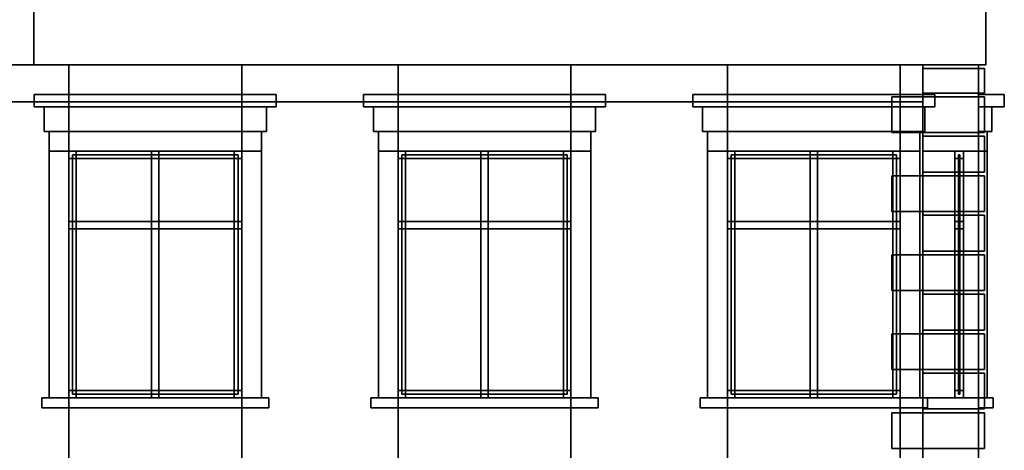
# Model space of a CAD drawing. Header units: metres. Extents: x -34.5 to -0.5, y 0 to 14.7.
# Tile 72 of 74: x -13.8 to -5.8, y 4.8 to 8.3. Entities that reach past the tile are written whole.
import ezdxf

# ---------------------------------------------------------------- set-up
doc = ezdxf.new("R2010")
doc.units = ezdxf.units.M
for name, color, linetype in [('FRAME', 8, 'Continuous'), ('GLASS', 5, 'Continuous'), ('INTERIOR_WALL', 8, 'Continuous'), ('PLASTER', 8, 'Continuous'), ('STUCCO', 8, 'Continuous')]:
    doc.layers.add(name, color=color, linetype=linetype)

msp = doc.modelspace()

# ---------------------------------------------------------------- linework, layer by layer
at = {"layer": 'FRAME'}
for points in [[(-11.9667, 7.14), (-13.3667, 7.14), (-13.3667, 7.2), (-11.9667, 7.2)], [(-13.3067, 5.2), (-13.3667, 5.2), (-13.3667, 7.2), (-13.3067, 7.2)], [(-13.3667, 7.14), (-11.9667, 7.14), (-11.9667, 7.2), (-13.3667, 7.2)], [(-13.3667, 5.2), (-13.3067, 5.2), (-13.3067, 7.2), (-13.3667, 7.2)], [(-11.9667, 7.14), (-13.3667, 7.14), (-13.3667, 7.2), (-11.9667, 7.2)], [(-13.3067, 5.2), (-13.3667, 5.2), (-13.3667, 7.2), (-13.3067, 7.2)], [(-13.3667, 7.14), (-11.9667, 7.14), (-11.9667, 7.2), (-13.3667, 7.2)], [(-13.3667, 5.2), (-13.3067, 5.2), (-13.3067, 7.2), (-13.3667, 7.2)], [(-12.6367, 5.2), (-12.6967, 5.2), (-12.6967, 7.2), (-12.6367, 7.2)], [(-12.6967, 5.2), (-12.6367, 5.2), (-12.6367, 7.2), (-12.6967, 7.2)], [(-12.6367, 5.2), (-12.6967, 5.2), (-12.6967, 7.2), (-12.6367, 7.2)], [(-12.6967, 5.2), (-12.6367, 5.2), (-12.6367, 7.2), (-12.6967, 7.2)], [(-11.9667, 5.2), (-12.0267, 5.2), (-12.0267, 7.2), (-11.9667, 7.2)], [(-12.0267, 5.2), (-11.9667, 5.2), (-11.9667, 7.2), (-12.0267, 7.2)], [(-11.9667, 5.2), (-12.0267, 5.2), (-12.0267, 7.2), (-11.9667, 7.2)], [(-12.0267, 5.2), (-11.9667, 5.2), (-11.9667, 7.2), (-12.0267, 7.2)], [(-9.3, 7.14), (-10.7, 7.14), (-10.7, 7.2), (-9.3, 7.2)], [(-10.64, 5.2), (-10.7, 5.2), (-10.7, 7.2), (-10.64, 7.2)], [(-10.7, 7.14), (-9.3, 7.14), (-9.3, 7.2), (-10.7, 7.2)], [(-10.7, 5.2), (-10.64, 5.2), (-10.64, 7.2), (-10.7, 7.2)], [(-9.3, 7.14), (-10.7, 7.14), (-10.7, 7.2), (-9.3, 7.2)], [(-10.64, 5.2), (-10.7, 5.2), (-10.7, 7.2), (-10.64, 7.2)], [(-10.7, 7.14), (-9.3, 7.14), (-9.3, 7.2), (-10.7, 7.2)], [(-10.7, 5.2), (-10.64, 5.2), (-10.64, 7.2), (-10.7, 7.2)], [(-9.97, 5.2), (-10.03, 5.2), (-10.03, 7.2), (-9.97, 7.2)], [(-10.03, 5.2), (-9.97, 5.2), (-9.97, 7.2), (-10.03, 7.2)], [(-9.97, 5.2), (-10.03, 5.2), (-10.03, 7.2), (-9.97, 7.2)], [(-10.03, 5.2), (-9.97, 5.2), (-9.97, 7.2), (-10.03, 7.2)], [(-9.3, 5.2), (-9.36, 5.2), (-9.36, 7.2), (-9.3, 7.2)], [(-9.36, 5.2), (-9.3, 5.2), (-9.3, 7.2), (-9.36, 7.2)], [(-9.3, 5.2), (-9.36, 5.2), (-9.36, 7.2), (-9.3, 7.2)], [(-9.36, 5.2), (-9.3, 5.2), (-9.3, 7.2), (-9.36, 7.2)], [(-6.6333, 7.14), (-8.0333, 7.14), (-8.0333, 7.2), (-6.6333, 7.2)], [(-7.9733, 5.2), (-8.0333, 5.2), (-8.0333, 7.2), (-7.9733, 7.2)], [(-8.0333, 7.14), (-6.6333, 7.14), (-6.6333, 7.2), (-8.0333, 7.2)], [(-8.0333, 5.2), (-7.9733, 5.2), (-7.9733, 7.2), (-8.0333, 7.2)], [(-6.6333, 7.14), (-8.0333, 7.14), (-8.0333, 7.2), (-6.6333, 7.2)], [(-7.9733, 5.2), (-8.0333, 5.2), (-8.0333, 7.2), (-7.9733, 7.2)], [(-8.0333, 7.14), (-6.6333, 7.14), (-6.6333, 7.2), (-8.0333, 7.2)], [(-8.0333, 5.2), (-7.9733, 5.2), (-7.9733, 7.2), (-8.0333, 7.2)], [(-7.3033, 5.2), (-7.3633, 5.2), (-7.3633, 7.2), (-7.3033, 7.2)], [(-7.3633, 5.2), (-7.3033, 5.2), (-7.3033, 7.2), (-7.3633, 7.2)], [(-7.3033, 5.2), (-7.3633, 5.2), (-7.3633, 7.2), (-7.3033, 7.2)], [(-7.3633, 5.2), (-7.3033, 5.2), (-7.3033, 7.2), (-7.3633, 7.2)], [(-6.6333, 5.2), (-6.6933, 5.2), (-6.6933, 7.2), (-6.6333, 7.2)], [(-6.6933, 5.2), (-6.6333, 5.2), (-6.6333, 7.2), (-6.6933, 7.2)], [(-6.6333, 5.2), (-6.6933, 5.2), (-6.6933, 7.2), (-6.6333, 7.2)], [(-6.6933, 5.2), (-6.6333, 5.2), (-6.6333, 7.2), (-6.6933, 7.2)], [(-6.12, 7.14), (-6.19, 7.14), (-6.19, 7.2), (-6.12, 7.2)], [(-6.12, 5.2), (-6.19, 5.2), (-6.19, 7.2), (-6.12, 7.2)], [(-6.19, 5.2), (-6.12, 5.2), (-6.12, 7.2), (-6.19, 7.2)], [(-6.12, 5.2), (-6.19, 5.2), (-6.19, 7.2), (-6.12, 7.2)], [(-6.19, 5.2), (-6.12, 5.2), (-6.12, 7.2), (-6.19, 7.2)], [(-6.12, 5.2), (-6.19, 5.2), (-6.19, 7.2), (-6.12, 7.2)], [(-6.19, 7.14), (-6.12, 7.14), (-6.12, 7.2), (-6.19, 7.2)], [(-6.19, 5.2), (-6.12, 5.2), (-6.12, 7.2), (-6.19, 7.2)], [(-6.12, 7.14), (-6.19, 7.14), (-6.19, 7.2), (-6.12, 7.2)], [(-6.12, 5.2), (-6.19, 5.2), (-6.19, 7.2), (-6.12, 7.2)], [(-6.19, 5.2), (-6.12, 5.2), (-6.12, 7.2), (-6.19, 7.2)], [(-6.12, 5.2), (-6.19, 5.2), (-6.19, 7.2), (-6.12, 7.2)], [(-6.19, 5.2), (-6.12, 5.2), (-6.12, 7.2), (-6.19, 7.2)], [(-6.12, 5.2), (-6.19, 5.2), (-6.19, 7.2), (-6.12, 7.2)], [(-6.19, 7.14), (-6.12, 7.14), (-6.12, 7.2), (-6.19, 7.2)], [(-6.19, 5.2), (-6.12, 5.2), (-6.12, 7.2), (-6.19, 7.2)], [(-6.12, 7.14), (-6.19, 7.14), (-6.19, 7.2), (-6.12, 7.2)], [(-6.12, 5.2), (-6.19, 5.2), (-6.19, 7.2), (-6.12, 7.2)], [(-6.19, 5.2), (-6.12, 5.2), (-6.12, 7.2), (-6.19, 7.2)], [(-6.12, 5.2), (-6.19, 5.2), (-6.19, 7.2), (-6.12, 7.2)], [(-6.19, 5.2), (-6.12, 5.2), (-6.12, 7.2), (-6.19, 7.2)], [(-6.12, 5.2), (-6.19, 5.2), (-6.19, 7.2), (-6.12, 7.2)], [(-6.19, 7.14), (-6.12, 7.14), (-6.12, 7.2), (-6.19, 7.2)], [(-6.19, 5.2), (-6.12, 5.2), (-6.12, 7.2), (-6.19, 7.2)], [(-6.12, 7.14), (-6.19, 7.14), (-6.19, 7.2), (-6.12, 7.2)], [(-6.12, 5.2), (-6.19, 5.2), (-6.19, 7.2), (-6.12, 7.2)], [(-6.19, 5.2), (-6.12, 5.2), (-6.12, 7.2), (-6.19, 7.2)], [(-6.12, 5.2), (-6.19, 5.2), (-6.19, 7.2), (-6.12, 7.2)], [(-6.19, 5.2), (-6.12, 5.2), (-6.12, 7.2), (-6.19, 7.2)], [(-6.12, 5.2), (-6.19, 5.2), (-6.19, 7.2), (-6.12, 7.2)], [(-6.19, 7.14), (-6.12, 7.14), (-6.12, 7.2), (-6.19, 7.2)], [(-6.19, 5.2), (-6.12, 5.2), (-6.12, 7.2), (-6.19, 7.2)], [(-11.9667, 6.57), (-13.3667, 6.57), (-13.3667, 6.63), (-11.9667, 6.63)], [(-13.3667, 6.57), (-11.9667, 6.57), (-11.9667, 6.63), (-13.3667, 6.63)], [(-11.9667, 6.57), (-13.3667, 6.57), (-13.3667, 6.63), (-11.9667, 6.63)], [(-13.3667, 6.57), (-11.9667, 6.57), (-11.9667, 6.63), (-13.3667, 6.63)], [(-9.3, 6.57), (-10.7, 6.57), (-10.7, 6.63), (-9.3, 6.63)], [(-10.7, 6.57), (-9.3, 6.57), (-9.3, 6.63), (-10.7, 6.63)], [(-9.3, 6.57), (-10.7, 6.57), (-10.7, 6.63), (-9.3, 6.63)], [(-10.7, 6.57), (-9.3, 6.57), (-9.3, 6.63), (-10.7, 6.63)], [(-6.6333, 6.57), (-8.0333, 6.57), (-8.0333, 6.63), (-6.6333, 6.63)], [(-8.0333, 6.57), (-6.6333, 6.57), (-6.6333, 6.63), (-8.0333, 6.63)], [(-6.6333, 6.57), (-8.0333, 6.57), (-8.0333, 6.63), (-6.6333, 6.63)], [(-8.0333, 6.57), (-6.6333, 6.57), (-6.6333, 6.63), (-8.0333, 6.63)], [(-6.12, 6.57), (-6.19, 6.57), (-6.19, 6.63), (-6.12, 6.63)], [(-6.19, 6.57), (-6.12, 6.57), (-6.12, 6.63), (-6.19, 6.63)], [(-6.12, 6.57), (-6.19, 6.57), (-6.19, 6.63), (-6.12, 6.63)], [(-6.19, 6.57), (-6.12, 6.57), (-6.12, 6.63), (-6.19, 6.63)], [(-6.12, 6.57), (-6.19, 6.57), (-6.19, 6.63), (-6.12, 6.63)], [(-6.19, 6.57), (-6.12, 6.57), (-6.12, 6.63), (-6.19, 6.63)], [(-6.12, 6.57), (-6.19, 6.57), (-6.19, 6.63), (-6.12, 6.63)], [(-6.19, 6.57), (-6.12, 6.57), (-6.12, 6.63), (-6.19, 6.63)], [(-11.9667, 5.2), (-13.3667, 5.2), (-13.3667, 5.26), (-11.9667, 5.26)], [(-13.3667, 5.2), (-11.9667, 5.2), (-11.9667, 5.26), (-13.3667, 5.26)], [(-11.9667, 5.2), (-13.3667, 5.2), (-13.3667, 5.26), (-11.9667, 5.26)], [(-13.3667, 5.2), (-11.9667, 5.2), (-11.9667, 5.26), (-13.3667, 5.26)], [(-9.3, 5.2), (-10.7, 5.2), (-10.7, 5.26), (-9.3, 5.26)], [(-10.7, 5.2), (-9.3, 5.2), (-9.3, 5.26), (-10.7, 5.26)], [(-9.3, 5.2), (-10.7, 5.2), (-10.7, 5.26), (-9.3, 5.26)], [(-10.7, 5.2), (-9.3, 5.2), (-9.3, 5.26), (-10.7, 5.26)], [(-6.6333, 5.2), (-8.0333, 5.2), (-8.0333, 5.26), (-6.6333, 5.26)], [(-8.0333, 5.2), (-6.6333, 5.2), (-6.6333, 5.26), (-8.0333, 5.26)], [(-6.6333, 5.2), (-8.0333, 5.2), (-8.0333, 5.26), (-6.6333, 5.26)], [(-8.0333, 5.2), (-6.6333, 5.2), (-6.6333, 5.26), (-8.0333, 5.26)], [(-6.12, 5.2), (-6.19, 5.2), (-6.19, 5.26), (-6.12, 5.26)], [(-6.19, 5.2), (-6.12, 5.2), (-6.12, 5.26), (-6.19, 5.26)], [(-6.12, 5.2), (-6.19, 5.2), (-6.19, 5.26), (-6.12, 5.26)], [(-6.19, 5.2), (-6.12, 5.2), (-6.12, 5.26), (-6.19, 5.26)], [(-6.12, 5.2), (-6.19, 5.2), (-6.19, 5.26), (-6.12, 5.26)], [(-6.19, 5.2), (-6.12, 5.2), (-6.12, 5.26), (-6.19, 5.26)], [(-6.12, 5.2), (-6.19, 5.2), (-6.19, 5.26), (-6.12, 5.26)], [(-6.19, 5.2), (-6.12, 5.2), (-6.12, 5.26), (-6.19, 5.26)]]:
    msp.add_lwpolyline(points, close=True, dxfattribs=at)
at = {"layer": 'GLASS'}
for points in [[(-11.9967, 5.23), (-13.3367, 5.23), (-13.3367, 7.17), (-11.9967, 7.17)], [(-13.3367, 5.23), (-11.9967, 5.23), (-11.9967, 7.17), (-13.3367, 7.17)], [(-11.9967, 5.23), (-13.3367, 5.23), (-13.3367, 7.17), (-11.9967, 7.17)], [(-13.3367, 5.23), (-11.9967, 5.23), (-11.9967, 7.17), (-13.3367, 7.17)], [(-9.33, 5.23), (-10.67, 5.23), (-10.67, 7.17), (-9.33, 7.17)], [(-10.67, 5.23), (-9.33, 5.23), (-9.33, 7.17), (-10.67, 7.17)], [(-9.33, 5.23), (-10.67, 5.23), (-10.67, 7.17), (-9.33, 7.17)], [(-10.67, 5.23), (-9.33, 5.23), (-9.33, 7.17), (-10.67, 7.17)], [(-6.6633, 5.23), (-8.0033, 5.23), (-8.0033, 7.17), (-6.6633, 7.17)], [(-8.0033, 5.23), (-6.6633, 5.23), (-6.6633, 7.17), (-8.0033, 7.17)], [(-6.6633, 5.23), (-8.0033, 5.23), (-8.0033, 7.17), (-6.6633, 7.17)], [(-8.0033, 5.23), (-6.6633, 5.23), (-6.6633, 7.17), (-8.0033, 7.17)], [(-6.149, 5.23), (-6.161, 5.23), (-6.161, 7.17), (-6.149, 7.17)], [(-6.161, 5.23), (-6.149, 5.23), (-6.149, 7.17), (-6.161, 7.17)], [(-6.149, 5.23), (-6.161, 5.23), (-6.161, 7.17), (-6.149, 7.17)], [(-6.161, 5.23), (-6.149, 5.23), (-6.149, 7.17), (-6.161, 7.17)], [(-6.149, 5.23), (-6.161, 5.23), (-6.161, 7.17), (-6.149, 7.17)], [(-6.161, 5.23), (-6.149, 5.23), (-6.149, 7.17), (-6.161, 7.17)], [(-6.149, 5.23), (-6.161, 5.23), (-6.161, 7.17), (-6.149, 7.17)], [(-6.161, 5.23), (-6.149, 5.23), (-6.149, 7.17), (-6.161, 7.17)]]:
    msp.add_lwpolyline(points, close=True, dxfattribs=at)
at = {"layer": 'INTERIOR_WALL'}
for points in [[(-6.45, 0.9), (-29.55, 0.9), (-29.55, 7.6), (-6.45, 7.6)], [(-29.55, 0.9), (-6.45, 0.9), (-6.45, 7.6), (-29.55, 7.6)]]:
    msp.add_lwpolyline(points, close=True, dxfattribs=at)
at = {"layer": 'PLASTER'}
for points in [[(-13.3667, 4.5), (-14.6333, 4.5), (-14.6333, 7.9), (-13.3667, 7.9)], [(-14.6333, 4.5), (-13.3667, 4.5), (-13.3667, 7.9), (-14.6333, 7.9)], [(-13.3667, 4.5), (-14, 4.5), (-14, 7.9), (-13.3667, 7.9)], [(-14, 4.5), (-13.3667, 4.5), (-13.3667, 7.9), (-14, 7.9)], [(-11.9667, 7.2), (-13.3667, 7.2), (-13.3667, 7.9), (-11.9667, 7.9)], [(-13.3667, 7.2), (-11.9667, 7.2), (-11.9667, 7.9), (-13.3667, 7.9)], [(-11.9667, 7.2), (-13.3667, 7.2), (-13.3667, 7.9), (-11.9667, 7.9)], [(-13.3667, 7.2), (-11.9667, 7.2), (-11.9667, 7.9), (-13.3667, 7.9)], [(-10.7, 4.5), (-11.9667, 4.5), (-11.9667, 7.9), (-10.7, 7.9)], [(-11.9667, 4.5), (-10.7, 4.5), (-10.7, 7.9), (-11.9667, 7.9)], [(-10.7, 4.5), (-11.9667, 4.5), (-11.9667, 7.9), (-10.7, 7.9)], [(-11.9667, 4.5), (-10.7, 4.5), (-10.7, 7.9), (-11.9667, 7.9)], [(-9.3, 7.2), (-10.7, 7.2), (-10.7, 7.9), (-9.3, 7.9)], [(-10.7, 7.2), (-9.3, 7.2), (-9.3, 7.9), (-10.7, 7.9)], [(-9.3, 7.2), (-10.7, 7.2), (-10.7, 7.9), (-9.3, 7.9)], [(-10.7, 7.2), (-9.3, 7.2), (-9.3, 7.9), (-10.7, 7.9)], [(-8.0333, 4.5), (-9.3, 4.5), (-9.3, 7.9), (-8.0333, 7.9)], [(-9.3, 4.5), (-8.0333, 4.5), (-8.0333, 7.9), (-9.3, 7.9)], [(-8.0333, 4.5), (-9.3, 4.5), (-9.3, 7.9), (-8.0333, 7.9)], [(-9.3, 4.5), (-8.0333, 4.5), (-8.0333, 7.9), (-9.3, 7.9)], [(-6.6333, 7.2), (-8.0333, 7.2), (-8.0333, 7.9), (-6.6333, 7.9)], [(-8.0333, 7.2), (-6.6333, 7.2), (-6.6333, 7.9), (-8.0333, 7.9)], [(-6.6333, 7.2), (-8.0333, 7.2), (-8.0333, 7.9), (-6.6333, 7.9)], [(-8.0333, 7.2), (-6.6333, 7.2), (-6.6333, 7.9), (-8.0333, 7.9)], [(-6, 4.5), (-6.6333, 4.5), (-6.6333, 7.9), (-6, 7.9)], [(-6.6333, 4.5), (-6, 4.5), (-6, 7.9), (-6.6333, 7.9)], [(-6, 4.5), (-6.6333, 4.5), (-6.6333, 7.9), (-6, 7.9)], [(-6.6333, 4.5), (-6, 4.5), (-6, 7.9), (-6.6333, 7.9)], [(-6, 4.5), (-6.45, 4.5), (-6.45, 7.9), (-6, 7.9)], [(-6.45, 4.5), (-6, 4.5), (-6, 7.9), (-6.45, 7.9)], [(-6, 7.2), (-6.45, 7.2), (-6.45, 7.9), (-6, 7.9)], [(-6.45, 7.2), (-6, 7.2), (-6, 7.9), (-6.45, 7.9)], [(-6, 4.5), (-6.45, 4.5), (-6.45, 7.9), (-6, 7.9)], [(-6.45, 4.5), (-6, 4.5), (-6, 7.9), (-6.45, 7.9)], [(-6, 7.2), (-6.45, 7.2), (-6.45, 7.9), (-6, 7.9)], [(-6.45, 7.2), (-6, 7.2), (-6, 7.9), (-6.45, 7.9)], [(-6, 4.5), (-6.45, 4.5), (-6.45, 7.9), (-6, 7.9)], [(-6.45, 4.5), (-6, 4.5), (-6, 7.9), (-6.45, 7.9)], [(-6, 7.2), (-6.45, 7.2), (-6.45, 7.9), (-6, 7.9)], [(-6.45, 7.2), (-6, 7.2), (-6, 7.9), (-6.45, 7.9)], [(-6, 4.5), (-6.45, 4.5), (-6.45, 7.9), (-6, 7.9)], [(-6.45, 4.5), (-6, 4.5), (-6, 7.9), (-6.45, 7.9)], [(-6, 7.2), (-6.45, 7.2), (-6.45, 7.9), (-6, 7.9)], [(-6.45, 7.2), (-6, 7.2), (-6, 7.9), (-6.45, 7.9)], [(-6, 4.5), (-6.45, 4.5), (-6.45, 7.9), (-6, 7.9)], [(-6.45, 4.5), (-6, 4.5), (-6, 7.9), (-6.45, 7.9)], [(-11.7667, 7.36), (-13.5667, 7.36), (-13.5667, 7.56), (-11.7667, 7.56)], [(-13.5667, 7.36), (-11.7667, 7.36), (-11.7667, 7.56), (-13.5667, 7.56)], [(-11.7667, 7.36), (-13.5667, 7.36), (-13.5667, 7.56), (-11.7667, 7.56)], [(-13.5667, 7.36), (-11.7667, 7.36), (-11.7667, 7.56), (-13.5667, 7.56)], [(-9.1, 7.36), (-10.9, 7.36), (-10.9, 7.56), (-9.1, 7.56)], [(-10.9, 7.36), (-9.1, 7.36), (-9.1, 7.56), (-10.9, 7.56)], [(-9.1, 7.36), (-10.9, 7.36), (-10.9, 7.56), (-9.1, 7.56)], [(-10.9, 7.36), (-9.1, 7.36), (-9.1, 7.56), (-10.9, 7.56)], [(-6.4333, 7.36), (-8.2333, 7.36), (-8.2333, 7.56), (-6.4333, 7.56)], [(-8.2333, 7.36), (-6.4333, 7.36), (-6.4333, 7.56), (-8.2333, 7.56)], [(-6.4333, 7.36), (-8.2333, 7.36), (-8.2333, 7.56), (-6.4333, 7.56)], [(-8.2333, 7.36), (-6.4333, 7.36), (-6.4333, 7.56), (-8.2333, 7.56)], [(-5.89, 7.36), (-6, 7.36), (-6, 7.56), (-5.89, 7.56)], [(-6, 7.36), (-5.89, 7.36), (-5.89, 7.56), (-6, 7.56)], [(-5.89, 7.36), (-6, 7.36), (-6, 7.56), (-5.89, 7.56)], [(-6, 7.36), (-5.89, 7.36), (-5.89, 7.56), (-6, 7.56)], [(-5.89, 7.36), (-6, 7.36), (-6, 7.56), (-5.89, 7.56)], [(-6, 7.36), (-5.89, 7.36), (-5.89, 7.56), (-6, 7.56)], [(-5.89, 7.36), (-6, 7.36), (-6, 7.56), (-5.89, 7.56)], [(-6, 7.36), (-5.89, 7.36), (-5.89, 7.56), (-6, 7.56)], [(-11.9667, 4.5), (-13.3667, 4.5), (-13.3667, 5.2), (-11.9667, 5.2)], [(-13.3667, 4.5), (-11.9667, 4.5), (-11.9667, 5.2), (-13.3667, 5.2)], [(-11.9667, 4.5), (-13.3667, 4.5), (-13.3667, 5.2), (-11.9667, 5.2)], [(-13.3667, 4.5), (-11.9667, 4.5), (-11.9667, 5.2), (-13.3667, 5.2)], [(-9.3, 4.5), (-10.7, 4.5), (-10.7, 5.2), (-9.3, 5.2)], [(-10.7, 4.5), (-9.3, 4.5), (-9.3, 5.2), (-10.7, 5.2)], [(-9.3, 4.5), (-10.7, 4.5), (-10.7, 5.2), (-9.3, 5.2)], [(-10.7, 4.5), (-9.3, 4.5), (-9.3, 5.2), (-10.7, 5.2)], [(-6.6333, 4.5), (-8.0333, 4.5), (-8.0333, 5.2), (-6.6333, 5.2)], [(-8.0333, 4.5), (-6.6333, 4.5), (-6.6333, 5.2), (-8.0333, 5.2)], [(-6.6333, 4.5), (-8.0333, 4.5), (-8.0333, 5.2), (-6.6333, 5.2)], [(-8.0333, 4.5), (-6.6333, 4.5), (-6.6333, 5.2), (-8.0333, 5.2)], [(-6, 4.5), (-6.45, 4.5), (-6.45, 5.2), (-6, 5.2)], [(-6.45, 4.5), (-6, 4.5), (-6, 5.2), (-6.45, 5.2)], [(-6, 4.5), (-6.45, 4.5), (-6.45, 5.2), (-6, 5.2)], [(-6.45, 4.5), (-6, 4.5), (-6, 5.2), (-6.45, 5.2)], [(-6, 4.5), (-6.45, 4.5), (-6.45, 5.2), (-6, 5.2)], [(-6.45, 4.5), (-6, 4.5), (-6, 5.2), (-6.45, 5.2)], [(-6, 4.5), (-6.45, 4.5), (-6.45, 5.2), (-6, 5.2)], [(-6.45, 4.5), (-6, 4.5), (-6, 5.2), (-6.45, 5.2)]]:
    msp.add_lwpolyline(points, close=True, dxfattribs=at)
at = {"layer": 'STUCCO'}
for points in [[(-5.94, 7.9), (-30.06, 7.9), (-30.06, 8.3861), (-5.94, 8.3861)], [(-30.06, 7.9), (-5.94, 7.9), (-5.94, 8.3861), (-30.06, 8.3861)], [(-13.65, 7.9), (-22.35, 7.9), (-22.35, 8.3861), (-13.65, 8.3861)], [(-22.35, 7.9), (-13.65, 7.9), (-13.65, 8.3861), (-22.35, 8.3861)], [(-5.95, 7.67), (-6.45, 7.67), (-6.45, 7.87), (-5.95, 7.87)], [(-6.45, 7.67), (-5.95, 7.67), (-5.95, 7.87), (-6.45, 7.87)], [(-5.95, 7.67), (-6.45, 7.67), (-6.45, 7.87), (-5.95, 7.87)], [(-6.45, 7.67), (-5.95, 7.67), (-5.95, 7.87), (-6.45, 7.87)], [(-5.95, 7.67), (-6, 7.67), (-6, 7.87), (-5.95, 7.87)], [(-6, 7.67), (-5.95, 7.67), (-5.95, 7.87), (-6, 7.87)], [(-5.95, 7.67), (-6, 7.67), (-6, 7.87), (-5.95, 7.87)], [(-6, 7.67), (-5.95, 7.67), (-5.95, 7.87), (-6, 7.87)], [(-11.6867, 7.56), (-13.6467, 7.56), (-13.6467, 7.66), (-11.6867, 7.66)], [(-13.6467, 7.56), (-11.6867, 7.56), (-11.6867, 7.66), (-13.6467, 7.66)], [(-11.6867, 7.56), (-13.6467, 7.56), (-13.6467, 7.66), (-11.6867, 7.66)], [(-13.6467, 7.56), (-11.6867, 7.56), (-11.6867, 7.66), (-13.6467, 7.66)], [(-9.02, 7.56), (-10.98, 7.56), (-10.98, 7.66), (-9.02, 7.66)], [(-10.98, 7.56), (-9.02, 7.56), (-9.02, 7.66), (-10.98, 7.66)], [(-9.02, 7.56), (-10.98, 7.56), (-10.98, 7.66), (-9.02, 7.66)], [(-10.98, 7.56), (-9.02, 7.56), (-9.02, 7.66), (-10.98, 7.66)], [(-6.3533, 7.56), (-8.3133, 7.56), (-8.3133, 7.66), (-6.3533, 7.66)], [(-8.3133, 7.56), (-6.3533, 7.56), (-6.3533, 7.66), (-8.3133, 7.66)], [(-6.3533, 7.56), (-8.3133, 7.56), (-8.3133, 7.66), (-6.3533, 7.66)], [(-8.3133, 7.56), (-6.3533, 7.56), (-6.3533, 7.66), (-8.3133, 7.66)], [(-5.79, 7.56), (-6, 7.56), (-6, 7.66), (-5.79, 7.66)], [(-6, 7.56), (-5.79, 7.56), (-5.79, 7.66), (-6, 7.66)], [(-5.79, 7.56), (-6, 7.56), (-6, 7.66), (-5.79, 7.66)], [(-6, 7.56), (-5.79, 7.56), (-5.79, 7.66), (-6, 7.66)], [(-5.79, 7.56), (-6, 7.56), (-6, 7.66), (-5.79, 7.66)], [(-6, 7.56), (-5.79, 7.56), (-5.79, 7.66), (-6, 7.66)], [(-5.79, 7.56), (-6, 7.56), (-6, 7.66), (-5.79, 7.66)], [(-6, 7.56), (-5.79, 7.56), (-5.79, 7.66), (-6, 7.66)], [(-5.95, 7.35), (-6.7, 7.35), (-6.7, 7.64), (-5.95, 7.64)], [(-6.7, 7.35), (-5.95, 7.35), (-5.95, 7.64), (-6.7, 7.64)], [(-5.95, 7.35), (-6.7, 7.35), (-6.7, 7.64), (-5.95, 7.64)], [(-6.7, 7.35), (-5.95, 7.35), (-5.95, 7.64), (-6.7, 7.64)], [(-5.95, 7.35), (-6, 7.35), (-6, 7.64), (-5.95, 7.64)], [(-6, 7.35), (-5.95, 7.35), (-5.95, 7.64), (-6, 7.64)], [(-5.95, 7.35), (-6, 7.35), (-6, 7.64), (-5.95, 7.64)], [(-6, 7.35), (-5.95, 7.35), (-5.95, 7.64), (-6, 7.64)], [(-11.8067, 7.2), (-13.5267, 7.2), (-13.5267, 7.36), (-11.8067, 7.36)], [(-13.5267, 7.2), (-11.8067, 7.2), (-11.8067, 7.36), (-13.5267, 7.36)], [(-11.8067, 7.2), (-13.5267, 7.2), (-13.5267, 7.36), (-11.8067, 7.36)], [(-13.5267, 7.2), (-11.8067, 7.2), (-11.8067, 7.36), (-13.5267, 7.36)], [(-9.14, 7.2), (-10.86, 7.2), (-10.86, 7.36), (-9.14, 7.36)], [(-10.86, 7.2), (-9.14, 7.2), (-9.14, 7.36), (-10.86, 7.36)], [(-9.14, 7.2), (-10.86, 7.2), (-10.86, 7.36), (-9.14, 7.36)], [(-10.86, 7.2), (-9.14, 7.2), (-9.14, 7.36), (-10.86, 7.36)], [(-6.4733, 7.2), (-8.1933, 7.2), (-8.1933, 7.36), (-6.4733, 7.36)], [(-8.1933, 7.2), (-6.4733, 7.2), (-6.4733, 7.36), (-8.1933, 7.36)], [(-6.4733, 7.2), (-8.1933, 7.2), (-8.1933, 7.36), (-6.4733, 7.36)], [(-8.1933, 7.2), (-6.4733, 7.2), (-6.4733, 7.36), (-8.1933, 7.36)], [(-5.93, 7.2), (-6, 7.2), (-6, 7.36), (-5.93, 7.36)], [(-6, 7.2), (-5.93, 7.2), (-5.93, 7.36), (-6, 7.36)], [(-5.93, 7.2), (-6, 7.2), (-6, 7.36), (-5.93, 7.36)], [(-6, 7.2), (-5.93, 7.2), (-5.93, 7.36), (-6, 7.36)], [(-5.93, 7.2), (-6, 7.2), (-6, 7.36), (-5.93, 7.36)], [(-6, 7.2), (-5.93, 7.2), (-5.93, 7.36), (-6, 7.36)], [(-5.93, 7.2), (-6, 7.2), (-6, 7.36), (-5.93, 7.36)], [(-6, 7.2), (-5.93, 7.2), (-5.93, 7.36), (-6, 7.36)], [(-5.95, 7.03), (-6.45, 7.03), (-6.45, 7.32), (-5.95, 7.32)], [(-6.45, 7.03), (-5.95, 7.03), (-5.95, 7.32), (-6.45, 7.32)], [(-5.95, 7.03), (-6.45, 7.03), (-6.45, 7.32), (-5.95, 7.32)], [(-6.45, 7.03), (-5.95, 7.03), (-5.95, 7.32), (-6.45, 7.32)], [(-5.95, 7.03), (-6, 7.03), (-6, 7.32), (-5.95, 7.32)], [(-6, 7.03), (-5.95, 7.03), (-5.95, 7.32), (-6, 7.32)], [(-5.95, 7.03), (-6, 7.03), (-6, 7.32), (-5.95, 7.32)], [(-6, 7.03), (-5.95, 7.03), (-5.95, 7.32), (-6, 7.32)], [(-13.3667, 5.2), (-13.5267, 5.2), (-13.5267, 7.2), (-13.3667, 7.2)], [(-13.5267, 5.2), (-13.3667, 5.2), (-13.3667, 7.2), (-13.5267, 7.2)], [(-13.3667, 5.2), (-13.5267, 5.2), (-13.5267, 7.2), (-13.3667, 7.2)], [(-13.5267, 5.2), (-13.3667, 5.2), (-13.3667, 7.2), (-13.5267, 7.2)], [(-11.8067, 5.2), (-11.9667, 5.2), (-11.9667, 7.2), (-11.8067, 7.2)], [(-11.9667, 5.2), (-11.8067, 5.2), (-11.8067, 7.2), (-11.9667, 7.2)], [(-11.8067, 5.2), (-11.9667, 5.2), (-11.9667, 7.2), (-11.8067, 7.2)], [(-11.9667, 5.2), (-11.8067, 5.2), (-11.8067, 7.2), (-11.9667, 7.2)], [(-10.7, 5.2), (-10.86, 5.2), (-10.86, 7.2), (-10.7, 7.2)], [(-10.86, 5.2), (-10.7, 5.2), (-10.7, 7.2), (-10.86, 7.2)], [(-10.7, 5.2), (-10.86, 5.2), (-10.86, 7.2), (-10.7, 7.2)], [(-10.86, 5.2), (-10.7, 5.2), (-10.7, 7.2), (-10.86, 7.2)], [(-9.14, 5.2), (-9.3, 5.2), (-9.3, 7.2), (-9.14, 7.2)], [(-9.3, 5.2), (-9.14, 5.2), (-9.14, 7.2), (-9.3, 7.2)], [(-9.14, 5.2), (-9.3, 5.2), (-9.3, 7.2), (-9.14, 7.2)], [(-9.3, 5.2), (-9.14, 5.2), (-9.14, 7.2), (-9.3, 7.2)], [(-8.0333, 5.2), (-8.1933, 5.2), (-8.1933, 7.2), (-8.0333, 7.2)], [(-8.1933, 5.2), (-8.0333, 5.2), (-8.0333, 7.2), (-8.1933, 7.2)], [(-8.0333, 5.2), (-8.1933, 5.2), (-8.1933, 7.2), (-8.0333, 7.2)], [(-8.1933, 5.2), (-8.0333, 5.2), (-8.0333, 7.2), (-8.1933, 7.2)], [(-6.4733, 5.2), (-6.6333, 5.2), (-6.6333, 7.2), (-6.4733, 7.2)], [(-6.6333, 5.2), (-6.4733, 5.2), (-6.4733, 7.2), (-6.6333, 7.2)], [(-6.4733, 5.2), (-6.6333, 5.2), (-6.6333, 7.2), (-6.4733, 7.2)], [(-6.6333, 5.2), (-6.4733, 5.2), (-6.4733, 7.2), (-6.6333, 7.2)], [(-5.93, 5.2), (-6, 5.2), (-6, 7.2), (-5.93, 7.2)], [(-6, 5.2), (-5.93, 5.2), (-5.93, 7.2), (-6, 7.2)], [(-5.93, 5.2), (-6, 5.2), (-6, 7.2), (-5.93, 7.2)], [(-6, 5.2), (-5.93, 5.2), (-5.93, 7.2), (-6, 7.2)], [(-5.93, 5.2), (-6, 5.2), (-6, 7.2), (-5.93, 7.2)], [(-6, 5.2), (-5.93, 5.2), (-5.93, 7.2), (-6, 7.2)], [(-5.93, 5.2), (-6, 5.2), (-6, 7.2), (-5.93, 7.2)], [(-6, 5.2), (-5.93, 5.2), (-5.93, 7.2), (-6, 7.2)], [(-5.93, 5.2), (-6, 5.2), (-6, 7.2), (-5.93, 7.2)], [(-6, 5.2), (-5.93, 5.2), (-5.93, 7.2), (-6, 7.2)], [(-5.93, 5.2), (-6, 5.2), (-6, 7.2), (-5.93, 7.2)], [(-6, 5.2), (-5.93, 5.2), (-5.93, 7.2), (-6, 7.2)], [(-5.93, 5.2), (-6, 5.2), (-6, 7.2), (-5.93, 7.2)], [(-6, 5.2), (-5.93, 5.2), (-5.93, 7.2), (-6, 7.2)], [(-5.93, 5.2), (-6, 5.2), (-6, 7.2), (-5.93, 7.2)], [(-6, 5.2), (-5.93, 5.2), (-5.93, 7.2), (-6, 7.2)], [(-5.95, 6.71), (-6.7, 6.71), (-6.7, 7), (-5.95, 7)], [(-6.7, 6.71), (-5.95, 6.71), (-5.95, 7), (-6.7, 7)], [(-5.95, 6.71), (-6.7, 6.71), (-6.7, 7), (-5.95, 7)], [(-6.7, 6.71), (-5.95, 6.71), (-5.95, 7), (-6.7, 7)], [(-5.95, 6.71), (-6, 6.71), (-6, 7), (-5.95, 7)], [(-6, 6.71), (-5.95, 6.71), (-5.95, 7), (-6, 7)], [(-5.95, 6.71), (-6, 6.71), (-6, 7), (-5.95, 7)], [(-6, 6.71), (-5.95, 6.71), (-5.95, 7), (-6, 7)], [(-5.95, 6.39), (-6.45, 6.39), (-6.45, 6.68), (-5.95, 6.68)], [(-6.45, 6.39), (-5.95, 6.39), (-5.95, 6.68), (-6.45, 6.68)], [(-5.95, 6.39), (-6.45, 6.39), (-6.45, 6.68), (-5.95, 6.68)], [(-6.45, 6.39), (-5.95, 6.39), (-5.95, 6.68), (-6.45, 6.68)], [(-5.95, 6.39), (-6, 6.39), (-6, 6.68), (-5.95, 6.68)], [(-6, 6.39), (-5.95, 6.39), (-5.95, 6.68), (-6, 6.68)], [(-5.95, 6.39), (-6, 6.39), (-6, 6.68), (-5.95, 6.68)], [(-6, 6.39), (-5.95, 6.39), (-5.95, 6.68), (-6, 6.68)], [(-5.95, 6.07), (-6.7, 6.07), (-6.7, 6.36), (-5.95, 6.36)], [(-6.7, 6.07), (-5.95, 6.07), (-5.95, 6.36), (-6.7, 6.36)], [(-5.95, 6.07), (-6.7, 6.07), (-6.7, 6.36), (-5.95, 6.36)], [(-6.7, 6.07), (-5.95, 6.07), (-5.95, 6.36), (-6.7, 6.36)], [(-5.95, 6.07), (-6, 6.07), (-6, 6.36), (-5.95, 6.36)], [(-6, 6.07), (-5.95, 6.07), (-5.95, 6.36), (-6, 6.36)], [(-5.95, 6.07), (-6, 6.07), (-6, 6.36), (-5.95, 6.36)], [(-6, 6.07), (-5.95, 6.07), (-5.95, 6.36), (-6, 6.36)], [(-5.95, 5.75), (-6.45, 5.75), (-6.45, 6.04), (-5.95, 6.04)], [(-6.45, 5.75), (-5.95, 5.75), (-5.95, 6.04), (-6.45, 6.04)], [(-5.95, 5.75), (-6.45, 5.75), (-6.45, 6.04), (-5.95, 6.04)], [(-6.45, 5.75), (-5.95, 5.75), (-5.95, 6.04), (-6.45, 6.04)], [(-5.95, 5.75), (-6, 5.75), (-6, 6.04), (-5.95, 6.04)], [(-6, 5.75), (-5.95, 5.75), (-5.95, 6.04), (-6, 6.04)], [(-5.95, 5.75), (-6, 5.75), (-6, 6.04), (-5.95, 6.04)], [(-6, 5.75), (-5.95, 5.75), (-5.95, 6.04), (-6, 6.04)], [(-5.95, 5.43), (-6.7, 5.43), (-6.7, 5.72), (-5.95, 5.72)], [(-6.7, 5.43), (-5.95, 5.43), (-5.95, 5.72), (-6.7, 5.72)], [(-5.95, 5.43), (-6.7, 5.43), (-6.7, 5.72), (-5.95, 5.72)], [(-6.7, 5.43), (-5.95, 5.43), (-5.95, 5.72), (-6.7, 5.72)], [(-5.95, 5.43), (-6, 5.43), (-6, 5.72), (-5.95, 5.72)], [(-6, 5.43), (-5.95, 5.43), (-5.95, 5.72), (-6, 5.72)], [(-5.95, 5.43), (-6, 5.43), (-6, 5.72), (-5.95, 5.72)], [(-6, 5.43), (-5.95, 5.43), (-5.95, 5.72), (-6, 5.72)], [(-5.95, 5.11), (-6.45, 5.11), (-6.45, 5.4), (-5.95, 5.4)], [(-6.45, 5.11), (-5.95, 5.11), (-5.95, 5.4), (-6.45, 5.4)], [(-5.95, 5.11), (-6.45, 5.11), (-6.45, 5.4), (-5.95, 5.4)], [(-6.45, 5.11), (-5.95, 5.11), (-5.95, 5.4), (-6.45, 5.4)], [(-5.95, 5.11), (-6, 5.11), (-6, 5.4), (-5.95, 5.4)], [(-6, 5.11), (-5.95, 5.11), (-5.95, 5.4), (-6, 5.4)], [(-5.95, 5.11), (-6, 5.11), (-6, 5.4), (-5.95, 5.4)], [(-6, 5.11), (-5.95, 5.11), (-5.95, 5.4), (-6, 5.4)], [(-11.7467, 5.12), (-13.5867, 5.12), (-13.5867, 5.2), (-11.7467, 5.2)], [(-13.5867, 5.12), (-11.7467, 5.12), (-11.7467, 5.2), (-13.5867, 5.2)], [(-11.7467, 5.12), (-13.5867, 5.12), (-13.5867, 5.2), (-11.7467, 5.2)], [(-13.5867, 5.12), (-11.7467, 5.12), (-11.7467, 5.2), (-13.5867, 5.2)], [(-9.08, 5.12), (-10.92, 5.12), (-10.92, 5.2), (-9.08, 5.2)], [(-10.92, 5.12), (-9.08, 5.12), (-9.08, 5.2), (-10.92, 5.2)], [(-9.08, 5.12), (-10.92, 5.12), (-10.92, 5.2), (-9.08, 5.2)], [(-10.92, 5.12), (-9.08, 5.12), (-9.08, 5.2), (-10.92, 5.2)], [(-6.4133, 5.12), (-8.2533, 5.12), (-8.2533, 5.2), (-6.4133, 5.2)], [(-8.2533, 5.12), (-6.4133, 5.12), (-6.4133, 5.2), (-8.2533, 5.2)], [(-6.4133, 5.12), (-8.2533, 5.12), (-8.2533, 5.2), (-6.4133, 5.2)], [(-8.2533, 5.12), (-6.4133, 5.12), (-6.4133, 5.2), (-8.2533, 5.2)], [(-5.88, 5.12), (-6, 5.12), (-6, 5.2), (-5.88, 5.2)], [(-6, 5.12), (-5.88, 5.12), (-5.88, 5.2), (-6, 5.2)], [(-5.88, 5.12), (-6, 5.12), (-6, 5.2), (-5.88, 5.2)], [(-6, 5.12), (-5.88, 5.12), (-5.88, 5.2), (-6, 5.2)], [(-5.88, 5.12), (-6, 5.12), (-6, 5.2), (-5.88, 5.2)], [(-6, 5.12), (-5.88, 5.12), (-5.88, 5.2), (-6, 5.2)], [(-5.88, 5.12), (-6, 5.12), (-6, 5.2), (-5.88, 5.2)], [(-6, 5.12), (-5.88, 5.12), (-5.88, 5.2), (-6, 5.2)], [(-5.95, 4.79), (-6.7, 4.79), (-6.7, 5.08), (-5.95, 5.08)], [(-6.7, 4.79), (-5.95, 4.79), (-5.95, 5.08), (-6.7, 5.08)], [(-5.95, 4.79), (-6.7, 4.79), (-6.7, 5.08), (-5.95, 5.08)], [(-6.7, 4.79), (-5.95, 4.79), (-5.95, 5.08), (-6.7, 5.08)], [(-5.95, 4.79), (-6, 4.79), (-6, 5.08), (-5.95, 5.08)], [(-6, 4.79), (-5.95, 4.79), (-5.95, 5.08), (-6, 5.08)], [(-5.95, 4.79), (-6, 4.79), (-6, 5.08), (-5.95, 5.08)], [(-6, 4.79), (-5.95, 4.79), (-5.95, 5.08), (-6, 5.08)]]:
    msp.add_lwpolyline(points, close=True, dxfattribs=at)

doc.saveas('drawing.dxf')
